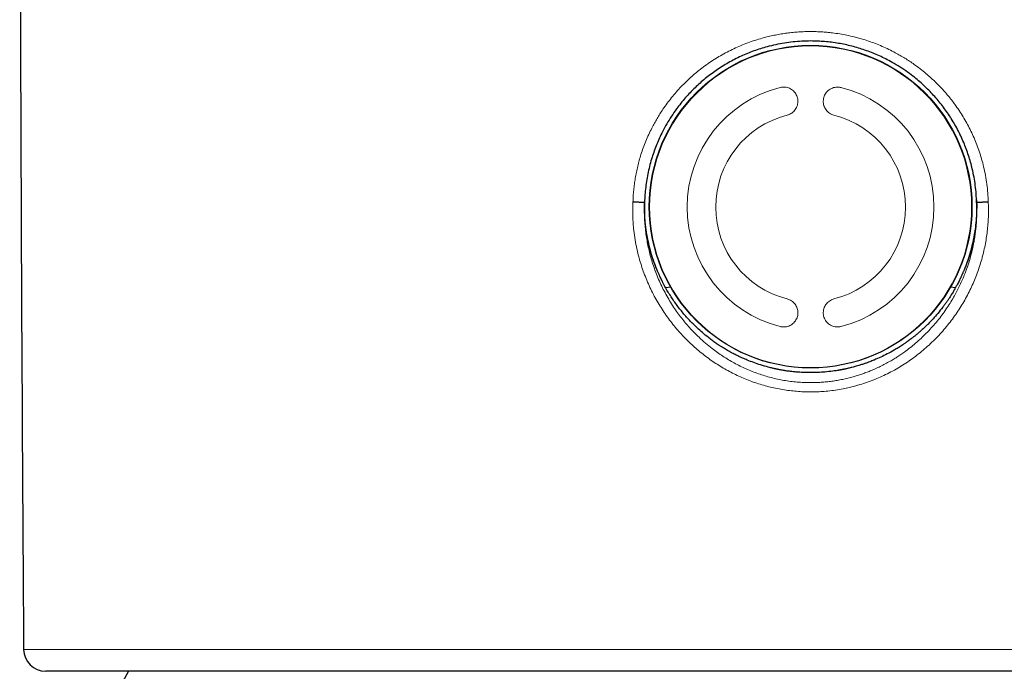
# Model space of a CAD drawing. Header units: millimetres. Extents: x 8 to 674, y 12 to 828.
# Tile 17 of 25: x 327 to 358, y 790 to 811. Entities that reach past the tile are written whole.
import ezdxf

# ---------------------------------------------------------------- set-up
doc = ezdxf.new("R2010")
doc.units = ezdxf.units.MM

msp = doc.modelspace()

# ---------------------------------------------------------------- linework, layer by layer
at = {"color": 7, "linetype": 'Continuous', "lineweight": 30}
for p, q in [((346.25, 805.14), (346.256, 805.362)), ((346.252, 805.273), (346.252, 805.273)), ((356.744, 805.352), (356.75, 805.138)), ((356.748, 805.273), (356.748, 805.273)), ((347.079, 802.596), (346.924, 802.567)), ((356.076, 802.567), (355.921, 802.596)), ((351.5, 790.443), (327.324, 790.443)), ((375.676, 790.443), (351.5, 790.443))]:
    msp.add_line(p, q, dxfattribs=at)
at = {"color": 252, "linetype": 'Continuous', "lineweight": 0}
for p, q in [((326.624, 791.138), (351.5, 791.138)), ((351.5, 791.138), (376.376, 791.138))]:
    msp.add_line(p, q, dxfattribs=at)
at = {"color": 7, "linetype": 'Continuous', "lineweight": 30}
msp.add_circle((351.5, 805.139), 5.1, dxfattribs=at)
at = {"color": 252, "linetype": 'Continuous', "lineweight": 0}
msp.add_circle((351.5, 805.134), 5.089, dxfattribs=at)
at = {"color": 7, "linetype": 'Continuous', "lineweight": 30}
for centre, radius, start, end in [((5326.5, 826.283), 5000, 180.005186, 180.402735), ((327.324, 791.143), 0.7, 180.4027, 270), ((351.5, 778.193), 24.8, 150.399, 159.921)]:
    msp.add_arc(centre, radius, start, end, dxfattribs=at)
at = {"color": 252, "linetype": 'Continuous', "lineweight": 0}
for centre, radius, start, end in [((351.5, 805.128), 3.9, 104.2614, 255.7386), ((351.5, 805.128), 3.9, 284.2614, 75.7386), ((351.5, 805.127), 3, 104.2614, 255.7386), ((351.5, 805.127), 3, 284.2614, 75.7386)]:
    msp.add_arc(centre, radius, start, end, dxfattribs=at)
for points, knots in [([(345.885, 805.283), (345.887, 805.346), (345.892, 805.472), (345.907, 805.662), (345.929, 805.851), (345.957, 806.04), (345.992, 806.228), (346.034, 806.417), (346.082, 806.603), (346.14, 806.799), (346.209, 807.002), (346.291, 807.213), (346.381, 807.421), (346.472, 807.609), (346.561, 807.777), (346.646, 807.927), (346.736, 808.074), (346.842, 808.235), (346.964, 808.408), (347.105, 808.59), (347.253, 808.766), (347.409, 808.937), (347.573, 809.101), (347.746, 809.26), (347.925, 809.413), (348.112, 809.559), (348.305, 809.696), (348.502, 809.824), (348.703, 809.944), (348.91, 810.056), (349.124, 810.159), (349.343, 810.255), (349.568, 810.341), (349.798, 810.419), (350.012, 810.481), (350.21, 810.53), (350.39, 810.569), (350.571, 810.602), (350.755, 810.63), (350.939, 810.651), (351.126, 810.666), (351.313, 810.676), (351.438, 810.677), (351.5, 810.678)], [0, 0, 0, 0, 0.021935, 0.043871, 0.065918, 0.087964, 0.110238, 0.132512, 0.1549, 0.177289, 0.203448, 0.229607, 0.255948, 0.282288, 0.302301, 0.322313, 0.342403, 0.362494, 0.38951, 0.416195, 0.442972, 0.469793, 0.496944, 0.524141, 0.551674, 0.579255, 0.606935, 0.634066, 0.661291, 0.688564, 0.716183, 0.743852, 0.771877, 0.799954, 0.828137, 0.849429, 0.870721, 0.892106, 0.913492, 0.93507, 0.956648, 0.978324, 1, 1, 1, 1]), ([(351.5, 810.678), (351.557, 810.677), (351.672, 810.676), (351.844, 810.668), (352.017, 810.655), (352.209, 810.635), (352.42, 810.604), (352.65, 810.562), (352.88, 810.509), (353.109, 810.447), (353.333, 810.376), (353.551, 810.297), (353.763, 810.21), (353.972, 810.114), (354.161, 810.018), (354.33, 809.924), (354.481, 809.834), (354.628, 809.74), (354.79, 809.63), (354.962, 809.503), (355.143, 809.357), (355.317, 809.204), (355.485, 809.045), (355.633, 808.891), (355.764, 808.746), (355.877, 808.611), (355.987, 808.472), (356.104, 808.313), (356.226, 808.135), (356.35, 807.936), (356.464, 807.734), (356.57, 807.525), (356.668, 807.312), (356.758, 807.092), (356.838, 806.867), (356.909, 806.637), (356.973, 806.391), (357.029, 806.128), (357.073, 805.849), (357.103, 805.567), (357.111, 805.378), (357.115, 805.283)], [0, 0, 0, 0, 0.019914, 0.039829, 0.05982, 0.079812, 0.106809, 0.133854, 0.161238, 0.188672, 0.216205, 0.242781, 0.269356, 0.296111, 0.322866, 0.343189, 0.363512, 0.383914, 0.404315, 0.431747, 0.458604, 0.48546, 0.512499, 0.539539, 0.560083, 0.580627, 0.601253, 0.621879, 0.64962, 0.676518, 0.703512, 0.730554, 0.75795, 0.785398, 0.813212, 0.841081, 0.869059, 0.901613, 0.934256, 0.967081, 1, 1, 1, 1]), ([(350.539, 808.907), (350.564, 808.912), (350.613, 808.922), (350.688, 808.921), (350.763, 808.909), (350.834, 808.884), (350.9, 808.848), (350.959, 808.801), (351.01, 808.744), (351.051, 808.68), (351.08, 808.609), (351.098, 808.534), (351.102, 808.457), (351.093, 808.381), (351.071, 808.307), (351.038, 808.238), (350.993, 808.176), (350.939, 808.122), (350.876, 808.079), (350.816, 808.05), (350.776, 808.038), (350.761, 808.034)], [0, 0, 0, 0, 0.052953, 0.105907, 0.158843, 0.211782, 0.265068, 0.318357, 0.372277, 0.426198, 0.480545, 0.534891, 0.589297, 0.643702, 0.697865, 0.752026, 0.805811, 0.859595, 0.913024, 0.966452, 1, 1, 1, 1]), ([(352.239, 808.034), (352.215, 808.041), (352.167, 808.056), (352.1, 808.093), (352.041, 808.14), (351.99, 808.196), (351.95, 808.26), (351.92, 808.33), (351.903, 808.404), (351.898, 808.48), (351.906, 808.556), (351.927, 808.63), (351.96, 808.699), (352.004, 808.762), (352.058, 808.816), (352.121, 808.861), (352.19, 808.894), (352.264, 808.915), (352.34, 808.923), (352.406, 808.919), (352.446, 808.911), (352.461, 808.907)], [0, 0, 0, 0, 0.053196, 0.106392, 0.159581, 0.212772, 0.266089, 0.319408, 0.373038, 0.42667, 0.480681, 0.534693, 0.589024, 0.643354, 0.697773, 0.75219, 0.806331, 0.860468, 0.914013, 0.967555, 1, 1, 1, 1]), ([(351.5, 799.281), (351.426, 799.281), (351.278, 799.283), (351.057, 799.298), (350.836, 799.32), (350.616, 799.352), (350.395, 799.394), (350.175, 799.444), (349.957, 799.504), (349.743, 799.573), (349.534, 799.649), (349.33, 799.733), (349.13, 799.825), (348.932, 799.926), (348.737, 800.035), (348.546, 800.152), (348.36, 800.276), (348.177, 800.409), (347.999, 800.55), (347.825, 800.698), (347.657, 800.854), (347.494, 801.018), (347.337, 801.189), (347.185, 801.367), (347.041, 801.552), (346.902, 801.745), (346.77, 801.945), (346.646, 802.152), (346.529, 802.365), (346.421, 802.584), (346.321, 802.81), (346.23, 803.041), (346.148, 803.277), (346.073, 803.531), (346.006, 803.803), (345.951, 804.092), (345.913, 804.36), (345.89, 804.608), (345.879, 804.833), (345.876, 805.058), (345.882, 805.208), (345.885, 805.283)], [0, 0, 0, 0, 0.024091, 0.048203, 0.072315, 0.096407, 0.12096, 0.145524, 0.170077, 0.194898, 0.218913, 0.242947, 0.266983, 0.290998, 0.315483, 0.339986, 0.36449, 0.388976, 0.413892, 0.438907, 0.463921, 0.489256, 0.514592, 0.540254, 0.565915, 0.59168, 0.617981, 0.644393, 0.670805, 0.697595, 0.724385, 0.751568, 0.778752, 0.806065, 0.838063, 0.870081, 0.902077, 0.926548, 0.95104, 0.975531, 1, 1, 1, 1]), ([(357.115, 805.283), (357.117, 805.253), (357.122, 805.149), (357.124, 804.971), (357.118, 804.75), (357.103, 804.527), (357.079, 804.305), (357.046, 804.081), (357.004, 803.858), (356.953, 803.636), (356.893, 803.415), (356.824, 803.195), (356.746, 802.977), (356.659, 802.762), (356.563, 802.549), (356.457, 802.339), (356.342, 802.132), (356.219, 801.928), (356.087, 801.729), (355.945, 801.534), (355.795, 801.343), (355.636, 801.158), (355.468, 800.978), (355.291, 800.804), (355.106, 800.638), (354.912, 800.478), (354.714, 800.329), (354.512, 800.189), (354.306, 800.06), (354.093, 799.939), (353.873, 799.826), (353.647, 799.723), (353.414, 799.629), (353.176, 799.545), (352.957, 799.48), (352.76, 799.429), (352.564, 799.386), (352.347, 799.346), (352.108, 799.313), (351.886, 799.293), (351.683, 799.282), (351.561, 799.281), (351.5, 799.281)], [0, 0, 0, 0, 0.009836, 0.03392, 0.058014, 0.082098, 0.106549, 0.131, 0.155812, 0.180635, 0.205448, 0.230652, 0.255866, 0.28107, 0.30665, 0.33223, 0.358181, 0.384143, 0.410094, 0.436577, 0.463172, 0.489768, 0.516746, 0.543725, 0.571098, 0.598472, 0.625974, 0.652455, 0.679058, 0.705661, 0.732688, 0.759714, 0.787185, 0.814655, 0.842275, 0.861764, 0.881252, 0.907532, 0.933825, 0.960104, 0.980052, 1, 1, 1, 1]), ([(346.247, 804.928), (346.247, 804.904), (346.247, 804.809), (346.257, 804.644), (346.275, 804.434), (346.302, 804.224), (346.337, 804.014), (346.38, 803.805), (346.433, 803.593), (346.495, 803.378), (346.568, 803.161), (346.65, 802.946), (346.742, 802.733), (346.843, 802.523), (346.954, 802.316), (347.073, 802.114), (347.198, 801.921), (347.326, 801.74), (347.452, 801.575), (347.578, 801.422), (347.705, 801.279), (347.836, 801.14), (347.993, 800.987), (348.177, 800.821), (348.373, 800.661), (348.558, 800.525), (348.728, 800.408), (348.904, 800.298), (349.085, 800.194), (349.27, 800.098), (349.46, 800.008), (349.655, 799.926), (349.851, 799.853), (350.049, 799.789), (350.249, 799.732), (350.452, 799.684), (350.657, 799.644), (350.865, 799.613), (351.075, 799.59), (351.287, 799.576), (351.485, 799.572), (351.668, 799.575), (351.837, 799.584), (352.005, 799.598), (352.173, 799.618), (352.341, 799.644), (352.509, 799.676), (352.676, 799.714), (352.832, 799.755), (352.979, 799.798), (353.115, 799.842), (353.25, 799.891), (353.393, 799.946), (353.544, 800.011), (353.702, 800.084), (353.858, 800.164), (354.003, 800.244), (354.137, 800.324), (354.262, 800.402), (354.384, 800.485), (354.526, 800.586), (354.687, 800.709), (354.863, 800.856), (355.033, 801.011), (355.197, 801.174), (355.356, 801.345), (355.508, 801.524), (355.653, 801.71), (355.787, 801.898), (355.909, 802.086), (356.017, 802.266), (356.115, 802.443), (356.202, 802.616), (356.284, 802.791), (356.37, 802.997), (356.458, 803.233), (356.542, 803.499), (356.612, 803.768), (356.661, 804.003), (356.695, 804.204), (356.717, 804.37), (356.735, 804.537), (356.749, 804.725), (356.752, 804.857), (356.753, 804.933)], [0, 0, 0, 0, 0.004378, 0.017028, 0.029679, 0.042412, 0.055145, 0.067991, 0.080857, 0.094609, 0.108385, 0.122272, 0.136183, 0.150269, 0.16438, 0.178603, 0.192852, 0.205877, 0.218921, 0.230425, 0.241929, 0.253488, 0.265047, 0.281721, 0.298437, 0.310851, 0.323282, 0.33582, 0.348358, 0.360977, 0.373596, 0.386332, 0.399091, 0.411492, 0.423914, 0.436459, 0.449004, 0.461641, 0.474278, 0.487047, 0.499841, 0.509924, 0.52002, 0.530185, 0.54035, 0.550564, 0.560778, 0.571061, 0.581357, 0.589964, 0.59857, 0.607206, 0.615841, 0.626328, 0.636815, 0.647352, 0.657889, 0.666774, 0.675658, 0.684571, 0.693483, 0.707284, 0.72111, 0.73505, 0.749014, 0.763156, 0.777325, 0.791609, 0.805918, 0.819104, 0.832309, 0.843956, 0.855603, 0.867307, 0.87901, 0.895895, 0.912824, 0.929381, 0.945981, 0.956041, 0.966101, 0.976201, 0.986302, 1, 1, 1, 1]), ([(350.761, 802.219), (350.785, 802.212), (350.833, 802.197), (350.9, 802.16), (350.959, 802.113), (351.01, 802.057), (351.05, 801.993), (351.08, 801.924), (351.097, 801.85), (351.102, 801.774), (351.094, 801.698), (351.073, 801.625), (351.04, 801.556), (350.996, 801.493), (350.942, 801.439), (350.879, 801.394), (350.81, 801.361), (350.736, 801.34), (350.66, 801.332), (350.594, 801.336), (350.554, 801.345), (350.539, 801.348)], [0, 0, 0, 0, 0.053196, 0.106392, 0.159581, 0.212772, 0.266089, 0.319408, 0.373038, 0.42667, 0.480681, 0.534693, 0.589024, 0.643354, 0.697773, 0.75219, 0.806331, 0.860468, 0.914013, 0.967555, 1, 1, 1, 1]), ([(352.461, 801.348), (352.436, 801.343), (352.387, 801.333), (352.312, 801.334), (352.237, 801.346), (352.166, 801.371), (352.1, 801.407), (352.041, 801.454), (351.99, 801.51), (351.949, 801.575), (351.92, 801.645), (351.902, 801.72), (351.898, 801.797), (351.907, 801.873), (351.929, 801.947), (351.962, 802.016), (352.007, 802.078), (352.061, 802.131), (352.124, 802.175), (352.184, 802.203), (352.224, 802.215), (352.239, 802.219)], [0, 0, 0, 0, 0.052953, 0.105907, 0.158843, 0.211782, 0.265068, 0.318357, 0.372277, 0.426198, 0.480545, 0.534891, 0.589297, 0.643702, 0.697865, 0.752026, 0.805811, 0.859595, 0.913024, 0.966452, 1, 1, 1, 1])]:
    msp.add_open_spline(points, degree=3, knots=knots, dxfattribs=at)
at = {"color": 7, "linetype": 'Continuous', "lineweight": 30}
for points, knots in [([(356.748, 805.273), (356.744, 805.362), (356.737, 805.541), (356.709, 805.808), (356.668, 806.073), (356.616, 806.32), (356.557, 806.549), (356.493, 806.76), (356.421, 806.968), (356.339, 807.174), (356.247, 807.379), (356.146, 807.581), (356.036, 807.779), (355.92, 807.969), (355.797, 808.151), (355.668, 808.326), (355.532, 808.496), (355.389, 808.661), (355.237, 808.821), (355.076, 808.977), (354.909, 809.125), (354.721, 809.279), (354.508, 809.437), (354.269, 809.593), (354.041, 809.726), (353.826, 809.838), (353.626, 809.931), (353.422, 810.016), (353.217, 810.092), (353.011, 810.158), (352.803, 810.216), (352.594, 810.265), (352.381, 810.306), (352.163, 810.338), (351.943, 810.361), (351.722, 810.375), (351.481, 810.381), (351.222, 810.374), (350.945, 810.351), (350.67, 810.315), (350.396, 810.264), (350.145, 810.203), (349.916, 810.136), (349.707, 810.065), (349.502, 809.986), (349.298, 809.897), (349.097, 809.799), (348.898, 809.691), (348.704, 809.575), (348.517, 809.453), (348.339, 809.324), (348.169, 809.19), (348.004, 809.05), (347.844, 808.901), (347.689, 808.745), (347.539, 808.58), (347.397, 808.409), (347.249, 808.217), (347.1, 808), (346.951, 807.759), (346.827, 807.529), (346.722, 807.313), (346.636, 807.112), (346.557, 806.908), (346.485, 806.693), (346.421, 806.468), (346.365, 806.233), (346.319, 805.995), (346.285, 805.755), (346.261, 805.514), (346.255, 805.353), (346.252, 805.273)], [0, 0, 0, 0, 0.016494, 0.033011, 0.049529, 0.066023, 0.079578, 0.093146, 0.106713, 0.120269, 0.134234, 0.148213, 0.162192, 0.176158, 0.189585, 0.203023, 0.216462, 0.229889, 0.243697, 0.257518, 0.271339, 0.285148, 0.302795, 0.320456, 0.338104, 0.35171, 0.365328, 0.378946, 0.392552, 0.405782, 0.419023, 0.432265, 0.445495, 0.459114, 0.472746, 0.486379, 0.499998, 0.517051, 0.534141, 0.551244, 0.568334, 0.585387, 0.598947, 0.612519, 0.626091, 0.63965, 0.653618, 0.667598, 0.681578, 0.695546, 0.708938, 0.722341, 0.735745, 0.749137, 0.762907, 0.776689, 0.790471, 0.804241, 0.821736, 0.839244, 0.856738, 0.870222, 0.883717, 0.897213, 0.910696, 0.925553, 0.940443, 0.955349, 0.970255, 0.985144, 1, 1, 1, 1]), ([(346.252, 805.273), (346.251, 805.272), (346.249, 805.272), (346.236, 805.272), (346.216, 805.272), (346.188, 805.273), (346.152, 805.273), (346.112, 805.275), (346.067, 805.276), (346.017, 805.278), (345.963, 805.28), (345.918, 805.281), (345.892, 805.282), (345.885, 805.283)], [0, 0, 0, 0, 0.09248, 0.187641, 0.280121, 0.375282, 0.467763, 0.562925, 0.655412, 0.75058, 0.852497, 0.958043, 1, 1, 1, 1]), ([(346.252, 805.273), (346.249, 805.203), (346.244, 805.088), (346.246, 804.973), (346.247, 804.928)], [0, 0, 0, 0, 0.605367, 1, 1, 1, 1]), ([(346.25, 805.14), (346.25, 805.16), (346.25, 805.199), (346.251, 805.238), (346.251, 805.257)], [0, 0, 0, 0, 0.510579, 1, 1, 1, 1]), ([(357.115, 805.283), (357.108, 805.283), (357.083, 805.282), (357.038, 805.28), (356.984, 805.278), (356.934, 805.276), (356.889, 805.275), (356.848, 805.274), (356.813, 805.273), (356.785, 805.272), (356.764, 805.272), (356.751, 805.272), (356.749, 805.272), (356.748, 805.273)], [0, 0, 0, 0, 0.041982, 0.143887, 0.24942, 0.341906, 0.437075, 0.529555, 0.624718, 0.717198, 0.812359, 0.904839, 1, 1, 1, 1]), ([(356.753, 804.933), (356.754, 804.952), (356.756, 805.017), (356.754, 805.131), (356.75, 805.225), (356.748, 805.273)], [0, 0, 0, 0, 0.162463, 0.581231, 1, 1, 1, 1]), ([(356.748, 805.264), (356.749, 805.259), (356.749, 805.237), (356.75, 805.194), (356.75, 805.157), (356.75, 805.138)], [0, 0, 0, 0, 0.102692, 0.550817, 1, 1, 1, 1]), ([(346.649, 803.131), (346.615, 803.218), (346.546, 803.392), (346.468, 803.636), (346.407, 803.859), (346.36, 804.062), (346.321, 804.267), (346.293, 804.46), (346.273, 804.64), (346.26, 804.806), (346.251, 804.973), (346.25, 805.084), (346.25, 805.14)], [0, 0, 0, 0, 0.135777, 0.271946, 0.37262, 0.473452, 0.574763, 0.676238, 0.756972, 0.837789, 0.918853, 1, 1, 1, 1]), ([(356.75, 805.138), (356.75, 805.107), (356.749, 805.007), (356.743, 804.838), (356.727, 804.632), (356.703, 804.427), (356.667, 804.197), (356.615, 803.944), (356.543, 803.668), (356.47, 803.442), (356.404, 803.262), (356.368, 803.173), (356.35, 803.129)], [0, 0, 0, 0, 0.04531, 0.1452, 0.245245, 0.34576, 0.446435, 0.583801, 0.721571, 0.86057, 0.930259, 1, 1, 1, 1]), ([(347.787, 801.428), (347.708, 801.51), (347.549, 801.674), (347.331, 801.942), (347.166, 802.172), (347.044, 802.361), (346.957, 802.505), (346.887, 802.631), (346.833, 802.733), (346.796, 802.807), (346.763, 802.876), (346.734, 802.937), (346.71, 802.99), (346.69, 803.035), (346.673, 803.074), (346.66, 803.105), (346.652, 803.124), (346.649, 803.131)], [0, 0, 0, 0, 0.165771, 0.332745, 0.500924, 0.578496, 0.660033, 0.745535, 0.787753, 0.828919, 0.865817, 0.898449, 0.926817, 0.950921, 0.970761, 0.988133, 1, 1, 1, 1]), ([(356.35, 803.129), (356.347, 803.121), (356.339, 803.103), (356.325, 803.07), (356.306, 803.026), (356.279, 802.965), (356.241, 802.882), (356.189, 802.777), (356.136, 802.674), (356.085, 802.581), (356.043, 802.506), (356.003, 802.44), (355.964, 802.376), (355.927, 802.316), (355.892, 802.263), (355.862, 802.217), (355.833, 802.175), (355.803, 802.132), (355.773, 802.088), (355.742, 802.045), (355.71, 802.003), (355.638, 801.907), (355.527, 801.768), (355.371, 801.59), (355.265, 801.481), (355.212, 801.426)], [0, 0, 0, 0, 0.011774, 0.029137, 0.052088, 0.080629, 0.127379, 0.184072, 0.250708, 0.296606, 0.338349, 0.375935, 0.409363, 0.447465, 0.478174, 0.50149, 0.527057, 0.552679, 0.578355, 0.604086, 0.629872, 0.655712, 0.778242, 0.888651, 1, 1, 1, 1]), ([(349.49, 800.289), (349.469, 800.298), (349.423, 800.317), (349.345, 800.351), (349.252, 800.394), (349.143, 800.447), (349.04, 800.5), (348.949, 800.55), (348.879, 800.59), (348.816, 800.627), (348.76, 800.66), (348.712, 800.69), (348.671, 800.716), (348.636, 800.739), (348.607, 800.758), (348.583, 800.774), (348.562, 800.788), (348.541, 800.802), (348.519, 800.817), (348.498, 800.832), (348.477, 800.847), (348.456, 800.861), (348.404, 800.899), (348.291, 800.983), (348.128, 801.113), (347.95, 801.268), (347.841, 801.375), (347.787, 801.428)], [0, 0, 0, 0, 0.032399, 0.073506, 0.12332, 0.181844, 0.249077, 0.292508, 0.331953, 0.36741, 0.398879, 0.426361, 0.449855, 0.46936, 0.487075, 0.499361, 0.511845, 0.524333, 0.536825, 0.54932, 0.56182, 0.574324, 0.586832, 0.655692, 0.778945, 0.889318, 1, 1, 1, 1]), ([(355.212, 801.426), (355.204, 801.419), (355.187, 801.402), (355.158, 801.373), (355.122, 801.338), (355.078, 801.297), (355.027, 801.25), (354.968, 801.197), (354.901, 801.139), (354.828, 801.078), (354.755, 801.019), (354.685, 800.965), (354.623, 800.918), (354.567, 800.878), (354.518, 800.843), (354.477, 800.815), (354.444, 800.792), (354.417, 800.774), (354.394, 800.758), (354.372, 800.744), (354.351, 800.73), (354.329, 800.716), (354.307, 800.703), (354.285, 800.689), (354.231, 800.655), (354.11, 800.583), (353.929, 800.483), (353.717, 800.378), (353.578, 800.318), (353.508, 800.288)], [0, 0, 0, 0, 0.015105, 0.034867, 0.059284, 0.088358, 0.122088, 0.160475, 0.203519, 0.251221, 0.298399, 0.341002, 0.379027, 0.412476, 0.441347, 0.465639, 0.485352, 0.500486, 0.512945, 0.525408, 0.537874, 0.550344, 0.562818, 0.575296, 0.587777, 0.656488, 0.779462, 0.889577, 1, 1, 1, 1]), ([(351.499, 799.889), (351.482, 799.889), (351.443, 799.889), (351.378, 799.89), (351.299, 799.893), (351.207, 799.897), (351.1, 799.904), (350.998, 799.913), (350.906, 799.922), (350.832, 799.931), (350.764, 799.941), (350.703, 799.95), (350.64, 799.96), (350.578, 799.97), (350.521, 799.981), (350.482, 799.989), (350.452, 799.995), (350.427, 800), (350.402, 800.005), (350.377, 800.011), (350.351, 800.016), (350.326, 800.022), (350.263, 800.037), (350.127, 800.071), (349.927, 800.129), (349.702, 800.204), (349.561, 800.261), (349.49, 800.289)], [0, 0, 0, 0, 0.024869, 0.056413, 0.094632, 0.139528, 0.191105, 0.249362, 0.289094, 0.325536, 0.358688, 0.388549, 0.415117, 0.452082, 0.479901, 0.498573, 0.511077, 0.523585, 0.536097, 0.548613, 0.561134, 0.573658, 0.586187, 0.655163, 0.778621, 0.889166, 1, 1, 1, 1]), ([(353.508, 800.288), (353.493, 800.282), (353.458, 800.268), (353.399, 800.244), (353.326, 800.216), (353.238, 800.185), (353.135, 800.15), (353.036, 800.118), (352.947, 800.092), (352.876, 800.072), (352.81, 800.055), (352.751, 800.04), (352.695, 800.027), (352.642, 800.015), (352.594, 800.004), (352.556, 799.996), (352.527, 799.99), (352.503, 799.986), (352.48, 799.981), (352.458, 799.977), (352.436, 799.973), (352.414, 799.969), (352.391, 799.965), (352.369, 799.961), (352.307, 799.951), (352.169, 799.931), (351.962, 799.908), (351.726, 799.892), (351.575, 799.89), (351.499, 799.889)], [0, 0, 0, 0, 0.023622, 0.054486, 0.092591, 0.137932, 0.190504, 0.250303, 0.289366, 0.325273, 0.358028, 0.38763, 0.414082, 0.442717, 0.466431, 0.485226, 0.499103, 0.510064, 0.521027, 0.531991, 0.542956, 0.553924, 0.564892, 0.575862, 0.586834, 0.655833, 0.779193, 0.889511, 1, 1, 1, 1])]:
    msp.add_open_spline(points, degree=3, knots=knots, dxfattribs=at)
for points in [[(346.649, 803.131), (346.613, 803.222), (346.541, 803.405), (346.452, 803.686), (346.379, 803.971), (346.321, 804.26), (346.28, 804.552), (346.255, 804.846), (346.252, 805.042), (346.25, 805.14)], [(356.75, 805.138), (356.748, 805.04), (356.745, 804.843), (356.719, 804.55), (356.678, 804.258), (356.621, 803.969), (356.547, 803.684), (356.458, 803.403), (356.386, 803.22), (356.35, 803.129)]]:
    msp.add_open_spline(points, degree=3, dxfattribs=at)

doc.saveas('drawing.dxf')
